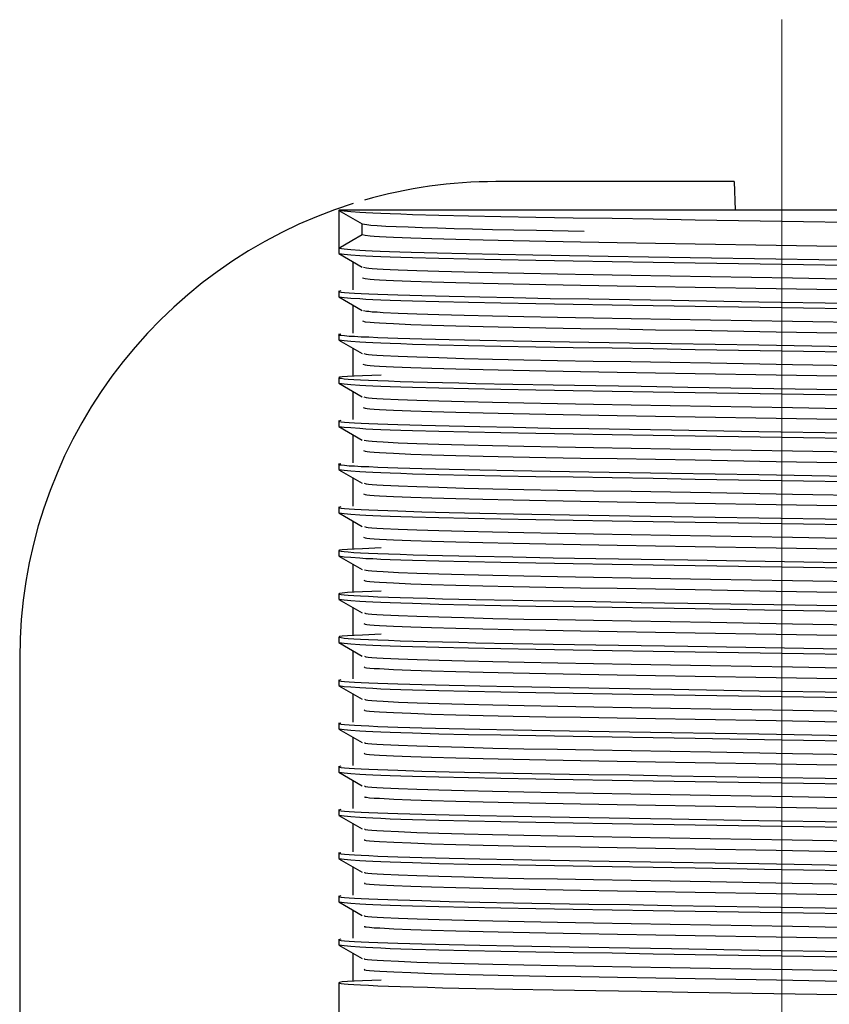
# Model space of a CAD drawing. Header units: millimetres. Extents: x 262469 to 275208, y -32539 to 9411.
# Tile 182 of 256: x 267747 to 267757, y -13714 to -13701. Entities that reach past the tile are written whole.
import ezdxf

# ---------------------------------------------------------------- set-up
doc = ezdxf.new("R2010")
doc.units = ezdxf.units.MM
doc.header["$LTSCALE"] = 100
doc.layers.add('$ IE_TELETECHNIKA', color=5, linetype='Continuous', lineweight=30)

msp = doc.modelspace()

# ---------------------------------------------------------------- linework, layer by layer
at = {"layer": '$ IE_TELETECHNIKA', "color": 7, "linetype": 'Continuous', "lineweight": 5, "ltscale": 20.32}
msp.add_line((267756.642, -13701.264), (267756.642, -13719.389), dxfattribs=at)
at = {"layer": '$ IE_TELETECHNIKA', "color": 7, "linetype": 'Continuous'}
for p, q in [((267756.017, -13703.389), (267752.892, -13703.389)), ((267756.017, -13703.389), (267756.033, -13703.764)), ((267750.83, -13703.764), (267750.83, -13704.26)), ((267762.455, -13703.764), (267750.83, -13703.764)), ((267750.831, -13703.766), (267751.138, -13703.944)), ((267751.136, -13704.083), (267751.136, -13703.943)), ((267750.83, -13704.266), (267750.83, -13704.331)), ((267750.831, -13704.333), (267751.138, -13704.511)), ((267751.017, -13704.81), (267751.017, -13704.441)), ((267750.83, -13704.827), (267750.83, -13704.898)), ((267750.831, -13704.9), (267751.138, -13705.078)), ((267751.017, -13705.377), (267751.017, -13705.008)), ((267750.83, -13705.394), (267750.83, -13705.465)), ((267750.831, -13705.467), (267751.138, -13705.645)), ((267751.017, -13705.944), (267751.017, -13705.575)), ((267750.83, -13705.961), (267750.83, -13706.032)), ((267750.831, -13706.034), (267751.138, -13706.212)), ((267751.017, -13706.511), (267751.017, -13706.142)), ((267750.83, -13706.528), (267750.83, -13706.599)), ((267750.831, -13706.601), (267751.138, -13706.779)), ((267751.017, -13707.078), (267751.017, -13706.709)), ((267750.83, -13707.095), (267750.83, -13707.166)), ((267750.831, -13707.168), (267751.138, -13707.346)), ((267751.017, -13707.645), (267751.017, -13707.275)), ((267750.83, -13707.662), (267750.83, -13707.733)), ((267750.831, -13707.735), (267751.138, -13707.912)), ((267751.017, -13708.212), (267751.017, -13707.842)), ((267750.83, -13708.229), (267750.83, -13708.3)), ((267750.831, -13708.302), (267751.138, -13708.479)), ((267751.017, -13708.779), (267751.017, -13708.409)), ((267750.83, -13708.796), (267750.83, -13708.867)), ((267750.831, -13708.869), (267751.138, -13709.046)), ((267751.017, -13709.346), (267751.017, -13708.976)), ((267750.83, -13709.363), (267750.83, -13709.434)), ((267750.831, -13709.436), (267751.138, -13709.613)), ((267751.017, -13709.913), (267751.017, -13709.543)), ((267746.642, -13709.639), (267746.642, -13720.889)), ((267750.83, -13709.93), (267750.83, -13710.001)), ((267750.831, -13710.003), (267751.138, -13710.18)), ((267751.017, -13710.48), (267751.017, -13710.11)), ((267750.83, -13710.497), (267750.83, -13710.568)), ((267750.831, -13710.57), (267751.138, -13710.747)), ((267751.017, -13711.047), (267751.017, -13710.677)), ((267750.83, -13711.064), (267750.83, -13711.135)), ((267750.831, -13711.137), (267751.138, -13711.314)), ((267751.017, -13711.614), (267751.017, -13711.244)), ((267750.83, -13711.631), (267750.83, -13711.702)), ((267750.831, -13711.704), (267751.138, -13711.881)), ((267751.017, -13712.181), (267751.017, -13711.811)), ((267750.83, -13712.198), (267750.83, -13712.269)), ((267750.831, -13712.271), (267751.138, -13712.448)), ((267751.017, -13712.748), (267751.017, -13712.378)), ((267750.83, -13712.765), (267750.83, -13712.836)), ((267750.831, -13712.838), (267751.138, -13713.015)), ((267751.017, -13713.315), (267751.017, -13712.945)), ((267750.83, -13713.332), (267750.83, -13713.403)), ((267750.831, -13713.405), (267751.138, -13713.582)), ((267751.017, -13713.882), (267751.017, -13713.512)), ((267750.83, -13713.899), (267750.83, -13719.389))]:
    msp.add_line(p, q, dxfattribs=at)
for points in [[(267750.83, -13703.764), (267750.901, -13703.773), (267750.988, -13703.782), (267751.107, -13703.79), (267751.184, -13703.795), (267751.275, -13703.799), (267751.382, -13703.804), (267751.506, -13703.809), (267751.644, -13703.813), (267751.797, -13703.818), (267752.141, -13703.827), (267752.53, -13703.836), (267752.958, -13703.845), (267753.417, -13703.853), (267753.905, -13703.862), (267754.419, -13703.87), (267754.955, -13703.879), (267755.508, -13703.888), (267756.643, -13703.906), (267757.779, -13703.924)], [(267751.136, -13703.942), (267751.196, -13703.953), (267751.25, -13703.959), (267751.333, -13703.965), (267751.445, -13703.971), (267751.582, -13703.978), (267751.741, -13703.984), (267751.922, -13703.99), (267752.124, -13703.997), (267752.345, -13704.003), (267752.586, -13704.009), (267752.847, -13704.016), (267753.127, -13704.022), (267753.424, -13704.027), (267754.051, -13704.039)], [(267750.83, -13704.26), (267751.001, -13704.161), (267751.136, -13704.083)], [(267751.136, -13704.083), (267751.174, -13704.092), (267751.242, -13704.1), (267751.296, -13704.104), (267751.366, -13704.109), (267751.45, -13704.113), (267751.547, -13704.118), (267751.777, -13704.127), (267752.05, -13704.136), (267752.366, -13704.145), (267752.723, -13704.154), (267753.118, -13704.163), (267753.545, -13704.172), (267754.002, -13704.18), (267754.484, -13704.188), (267754.987, -13704.197), (267755.505, -13704.206), (267756.569, -13704.224), (267757.635, -13704.242)], [(267750.83, -13704.26), (267750.9, -13704.269), (267750.986, -13704.278), (267751.104, -13704.286), (267751.179, -13704.291), (267751.269, -13704.295), (267751.374, -13704.3), (267751.495, -13704.304), (267751.631, -13704.309), (267751.781, -13704.313), (267752.119, -13704.323), (267752.503, -13704.332), (267752.924, -13704.34), (267753.377, -13704.349), (267753.859, -13704.357), (267754.366, -13704.365), (267754.895, -13704.374), (267755.441, -13704.383), (267756.565, -13704.401), (267757.694, -13704.419)], [(267750.83, -13704.331), (267750.901, -13704.34), (267750.988, -13704.349), (267751.107, -13704.357), (267751.184, -13704.362), (267751.275, -13704.366), (267751.382, -13704.371), (267751.506, -13704.375), (267751.644, -13704.38), (267751.797, -13704.385), (267752.141, -13704.394), (267752.53, -13704.403), (267752.958, -13704.412), (267753.417, -13704.42), (267753.905, -13704.429), (267754.419, -13704.437), (267754.955, -13704.446), (267755.508, -13704.455), (267756.643, -13704.473), (267757.779, -13704.491)], [(267751.154, -13704.511), (267751.192, -13704.519), (267751.223, -13704.523), (267751.269, -13704.528), (267751.332, -13704.532), (267751.411, -13704.537), (267751.504, -13704.541), (267751.61, -13704.546), (267751.854, -13704.555), (267752.143, -13704.564), (267752.475, -13704.574), (267752.848, -13704.583), (267753.258, -13704.591), (267753.7, -13704.6), (267754.17, -13704.608), (267754.665, -13704.616), (267755.178, -13704.625), (267755.706, -13704.634), (267756.783, -13704.653), (267757.854, -13704.671)], [(267751.14, -13704.65), (267751.175, -13704.659), (267751.242, -13704.667), (267751.296, -13704.671), (267751.366, -13704.676), (267751.45, -13704.68), (267751.547, -13704.685), (267751.777, -13704.694), (267752.05, -13704.703), (267752.366, -13704.712), (267752.723, -13704.721), (267753.118, -13704.73), (267753.545, -13704.738), (267754.002, -13704.747), (267754.484, -13704.755), (267754.987, -13704.764), (267755.505, -13704.772), (267756.569, -13704.791), (267757.635, -13704.809)], [(267750.855, -13704.821), (267750.828, -13704.829), (267750.837, -13704.834), (267750.863, -13704.838), (267750.906, -13704.842), (267750.964, -13704.847), (267751.037, -13704.851), (267751.124, -13704.856), (267751.225, -13704.86), (267751.34, -13704.865), (267751.606, -13704.875), (267751.919, -13704.884), (267752.279, -13704.893), (267752.681, -13704.902), (267753.124, -13704.911), (267753.602, -13704.92), (267754.11, -13704.928), (267754.644, -13704.937), (267755.198, -13704.946), (267756.342, -13704.964), (267757.5, -13704.983)], [(267750.83, -13704.898), (267750.901, -13704.907), (267750.988, -13704.916), (267751.107, -13704.924), (267751.184, -13704.929), (267751.275, -13704.933), (267751.382, -13704.938), (267751.506, -13704.942), (267751.644, -13704.947), (267751.797, -13704.952), (267752.141, -13704.961), (267752.53, -13704.97), (267752.958, -13704.979), (267753.417, -13704.987), (267753.905, -13704.996), (267754.419, -13705.004), (267754.955, -13705.013), (267755.508, -13705.022), (267756.643, -13705.04), (267757.779, -13705.058)], [(267751.156, -13705.078), (267751.192, -13705.086), (267751.222, -13705.09), (267751.268, -13705.095), (267751.332, -13705.099), (267751.411, -13705.104), (267751.61, -13705.113), (267751.855, -13705.122), (267752.144, -13705.131), (267752.476, -13705.141), (267752.849, -13705.15), (267753.259, -13705.158), (267753.701, -13705.167), (267754.171, -13705.175), (267754.666, -13705.183), (267755.179, -13705.192), (267755.707, -13705.201), (267756.784, -13705.22), (267757.855, -13705.238)], [(267751.143, -13705.217), (267751.176, -13705.226), (267751.241, -13705.234), (267751.295, -13705.238), (267751.366, -13705.243), (267751.45, -13705.247), (267751.548, -13705.252), (267751.777, -13705.261), (267752.05, -13705.27), (267752.366, -13705.279), (267752.723, -13705.288), (267753.118, -13705.297), (267753.545, -13705.305), (267754.002, -13705.314), (267754.485, -13705.322), (267754.987, -13705.331), (267755.505, -13705.339), (267756.569, -13705.358), (267757.636, -13705.376)], [(267750.855, -13705.388), (267750.828, -13705.396), (267750.837, -13705.401), (267750.863, -13705.405), (267750.906, -13705.409), (267750.964, -13705.414), (267751.037, -13705.418), (267751.124, -13705.423), (267751.225, -13705.427), (267751.34, -13705.432), (267751.606, -13705.441), (267751.919, -13705.451), (267752.279, -13705.46), (267752.681, -13705.469), (267753.124, -13705.478), (267753.602, -13705.487), (267754.11, -13705.495), (267754.644, -13705.504), (267755.198, -13705.513), (267756.342, -13705.531), (267757.5, -13705.55)], [(267750.83, -13705.465), (267750.901, -13705.474), (267750.988, -13705.483), (267751.107, -13705.491), (267751.184, -13705.496), (267751.275, -13705.5), (267751.382, -13705.505), (267751.506, -13705.509), (267751.644, -13705.514), (267751.797, -13705.519), (267752.141, -13705.528), (267752.53, -13705.537), (267752.958, -13705.546), (267753.417, -13705.554), (267753.905, -13705.563), (267754.419, -13705.571), (267754.955, -13705.58), (267755.508, -13705.589), (267756.643, -13705.607), (267757.779, -13705.625)], [(267751.158, -13705.645), (267751.191, -13705.653), (267751.221, -13705.657), (267751.267, -13705.662), (267751.331, -13705.666), (267751.41, -13705.671), (267751.61, -13705.68), (267751.854, -13705.689), (267752.142, -13705.698), (267752.474, -13705.707), (267752.848, -13705.716), (267753.257, -13705.725), (267753.7, -13705.734), (267754.17, -13705.742), (267754.664, -13705.75), (267755.178, -13705.759), (267755.706, -13705.768), (267756.783, -13705.787), (267757.855, -13705.805)], [(267751.146, -13705.784), (267751.176, -13705.792), (267751.202, -13705.797), (267751.24, -13705.801), (267751.295, -13705.805), (267751.365, -13705.81), (267751.45, -13705.814), (267751.548, -13705.819), (267751.777, -13705.828), (267752.05, -13705.837), (267752.366, -13705.846), (267752.723, -13705.855), (267753.118, -13705.864), (267753.546, -13705.872), (267754.003, -13705.881), (267754.485, -13705.889), (267754.987, -13705.898), (267755.505, -13705.906), (267756.569, -13705.925), (267757.636, -13705.943)], [(267751.388, -13705.926), (267751.141, -13705.936), (267751.032, -13705.941), (267750.942, -13705.946), (267750.876, -13705.951), (267750.84, -13705.956), (267750.829, -13705.96), (267750.837, -13705.965), (267750.86, -13705.969), (267750.9, -13705.974), (267750.955, -13705.979), (267751.027, -13705.984), (267751.116, -13705.989), (267751.221, -13705.994), (267751.343, -13705.999), (267751.482, -13706.004), (267751.637, -13706.01), (267751.807, -13706.015), (267751.992, -13706.02), (267752.19, -13706.025), (267752.403, -13706.03), (267752.628, -13706.035), (267753.113, -13706.045), (267753.641, -13706.054), (267754.204, -13706.064), (267754.797, -13706.073), (267755.412, -13706.083), (267757.948, -13706.124)], [(267750.83, -13706.032), (267750.901, -13706.041), (267750.988, -13706.049), (267751.107, -13706.058), (267751.184, -13706.063), (267751.275, -13706.067), (267751.382, -13706.072), (267751.506, -13706.076), (267751.644, -13706.081), (267751.797, -13706.086), (267752.141, -13706.095), (267752.53, -13706.104), (267752.958, -13706.113), (267753.417, -13706.121), (267753.905, -13706.129), (267754.419, -13706.138), (267754.955, -13706.147), (267755.508, -13706.156), (267756.643, -13706.174), (267757.779, -13706.192)], [(267751.16, -13706.212), (267751.191, -13706.22), (267751.22, -13706.224), (267751.267, -13706.229), (267751.331, -13706.233), (267751.411, -13706.238), (267751.611, -13706.247), (267751.855, -13706.256), (267752.143, -13706.265), (267752.476, -13706.274), (267752.849, -13706.283), (267753.259, -13706.292), (267753.701, -13706.301), (267754.172, -13706.309), (267754.666, -13706.317), (267755.18, -13706.326), (267755.707, -13706.335), (267756.785, -13706.354), (267757.856, -13706.372)], [(267751.149, -13706.351), (267751.176, -13706.359), (267751.201, -13706.364), (267751.239, -13706.368), (267751.295, -13706.372), (267751.365, -13706.377), (267751.45, -13706.381), (267751.548, -13706.386), (267751.777, -13706.395), (267752.05, -13706.404), (267752.366, -13706.413), (267752.723, -13706.422), (267753.118, -13706.431), (267753.546, -13706.439), (267754.003, -13706.448), (267754.485, -13706.456), (267754.987, -13706.465), (267755.506, -13706.473), (267756.569, -13706.492), (267757.636, -13706.51)], [(267750.855, -13706.522), (267750.828, -13706.53), (267750.837, -13706.535), (267750.863, -13706.539), (267750.906, -13706.543), (267750.964, -13706.548), (267751.037, -13706.552), (267751.124, -13706.557), (267751.225, -13706.561), (267751.34, -13706.566), (267751.606, -13706.575), (267751.919, -13706.585), (267752.279, -13706.594), (267752.681, -13706.603), (267753.124, -13706.612), (267753.602, -13706.621), (267754.11, -13706.629), (267754.644, -13706.638), (267755.198, -13706.647), (267756.342, -13706.665), (267757.5, -13706.684)], [(267750.83, -13706.599), (267750.901, -13706.608), (267750.988, -13706.616), (267751.107, -13706.625), (267751.184, -13706.63), (267751.275, -13706.634), (267751.382, -13706.639), (267751.506, -13706.643), (267751.644, -13706.648), (267751.797, -13706.653), (267752.141, -13706.662), (267752.53, -13706.671), (267752.958, -13706.68), (267753.417, -13706.688), (267753.905, -13706.696), (267754.419, -13706.705), (267754.955, -13706.714), (267755.508, -13706.723), (267756.643, -13706.741), (267757.779, -13706.759)], [(267751.162, -13706.779), (267751.19, -13706.787), (267751.219, -13706.791), (267751.266, -13706.795), (267751.331, -13706.8), (267751.411, -13706.804), (267751.611, -13706.814), (267751.855, -13706.823), (267752.143, -13706.832), (267752.476, -13706.841), (267752.849, -13706.85), (267753.259, -13706.859), (267753.701, -13706.868), (267754.171, -13706.876), (267754.666, -13706.884), (267755.179, -13706.893), (267755.707, -13706.902), (267756.783, -13706.921), (267757.855, -13706.939)], [(267751.152, -13706.918), (267751.176, -13706.926), (267751.2, -13706.931), (267751.239, -13706.935), (267751.294, -13706.939), (267751.365, -13706.944), (267751.45, -13706.948), (267751.548, -13706.953), (267751.777, -13706.962), (267752.05, -13706.971), (267752.366, -13706.98), (267752.723, -13706.989), (267753.118, -13706.998), (267753.546, -13707.006), (267754.003, -13707.015), (267754.485, -13707.023), (267754.987, -13707.031), (267755.506, -13707.04), (267756.57, -13707.059), (267757.636, -13707.077)], [(267750.855, -13707.089), (267750.828, -13707.097), (267750.837, -13707.102), (267750.863, -13707.106), (267750.906, -13707.11), (267750.964, -13707.115), (267751.037, -13707.119), (267751.124, -13707.124), (267751.225, -13707.128), (267751.34, -13707.133), (267751.606, -13707.142), (267751.919, -13707.152), (267752.279, -13707.161), (267752.681, -13707.17), (267753.124, -13707.179), (267753.602, -13707.187), (267754.11, -13707.196), (267754.644, -13707.205), (267755.198, -13707.214), (267756.342, -13707.232), (267757.5, -13707.251)], [(267750.83, -13707.166), (267750.901, -13707.175), (267750.988, -13707.183), (267751.107, -13707.192), (267751.184, -13707.197), (267751.275, -13707.201), (267751.382, -13707.206), (267751.506, -13707.21), (267751.644, -13707.215), (267751.797, -13707.22), (267752.141, -13707.229), (267752.53, -13707.238), (267752.958, -13707.247), (267753.417, -13707.255), (267753.905, -13707.263), (267754.419, -13707.272), (267754.955, -13707.28), (267755.508, -13707.29), (267756.643, -13707.308), (267757.779, -13707.326)], [(267751.164, -13707.346), (267751.189, -13707.354), (267751.218, -13707.358), (267751.266, -13707.362), (267751.331, -13707.367), (267751.412, -13707.371), (267751.612, -13707.381), (267751.856, -13707.39), (267752.144, -13707.399), (267752.477, -13707.408), (267752.85, -13707.417), (267753.26, -13707.426), (267753.702, -13707.435), (267754.173, -13707.443), (267754.667, -13707.451), (267755.181, -13707.46), (267755.708, -13707.469), (267756.785, -13707.488), (267757.857, -13707.506)], [(267751.154, -13707.485), (267751.176, -13707.493), (267751.199, -13707.498), (267751.238, -13707.502), (267751.293, -13707.506), (267751.365, -13707.511), (267751.548, -13707.52), (267751.776, -13707.529), (267752.049, -13707.538), (267752.365, -13707.547), (267752.722, -13707.556), (267753.117, -13707.565), (267753.545, -13707.573), (267754.002, -13707.582), (267754.484, -13707.59), (267754.986, -13707.598), (267755.505, -13707.607), (267756.569, -13707.626), (267757.636, -13707.644)], [(267750.855, -13707.656), (267750.828, -13707.664), (267750.837, -13707.668), (267750.863, -13707.673), (267750.906, -13707.677), (267750.964, -13707.682), (267751.037, -13707.686), (267751.124, -13707.691), (267751.226, -13707.695), (267751.34, -13707.7), (267751.606, -13707.709), (267751.92, -13707.719), (267752.279, -13707.728), (267752.681, -13707.737), (267753.124, -13707.746), (267753.602, -13707.754), (267754.111, -13707.763), (267754.644, -13707.772), (267755.198, -13707.781), (267756.343, -13707.799), (267757.5, -13707.818)], [(267750.83, -13707.733), (267750.901, -13707.742), (267750.988, -13707.75), (267751.107, -13707.759), (267751.184, -13707.764), (267751.275, -13707.768), (267751.382, -13707.773), (267751.506, -13707.777), (267751.644, -13707.782), (267751.797, -13707.787), (267752.141, -13707.796), (267752.53, -13707.805), (267752.958, -13707.814), (267753.417, -13707.822), (267753.905, -13707.83), (267754.419, -13707.839), (267754.955, -13707.847), (267755.508, -13707.856), (267756.643, -13707.875), (267757.779, -13707.893)], [(267751.165, -13707.913), (267751.188, -13707.921), (267751.217, -13707.925), (267751.265, -13707.929), (267751.33, -13707.934), (267751.411, -13707.938), (267751.611, -13707.948), (267751.855, -13707.957), (267752.143, -13707.966), (267752.475, -13707.975), (267752.849, -13707.984), (267753.258, -13707.993), (267753.701, -13708.001), (267754.171, -13708.01), (267754.665, -13708.018), (267755.179, -13708.027), (267755.707, -13708.036), (267756.784, -13708.055), (267757.856, -13708.073)], [(267751.156, -13708.052), (267751.175, -13708.06), (267751.198, -13708.064), (267751.237, -13708.069), (267751.293, -13708.073), (267751.364, -13708.078), (267751.548, -13708.087), (267751.776, -13708.096), (267752.049, -13708.105), (267752.365, -13708.114), (267752.722, -13708.123), (267753.117, -13708.132), (267753.545, -13708.14), (267754.002, -13708.149), (267754.484, -13708.157), (267754.987, -13708.165), (267755.505, -13708.174), (267756.569, -13708.193), (267757.636, -13708.211)], [(267751.388, -13708.193), (267751.141, -13708.204), (267751.032, -13708.209), (267750.942, -13708.214), (267750.876, -13708.219), (267750.84, -13708.223), (267750.829, -13708.228), (267750.837, -13708.233), (267750.86, -13708.237), (267750.9, -13708.242), (267750.955, -13708.247), (267751.027, -13708.252), (267751.116, -13708.257), (267751.221, -13708.262), (267751.343, -13708.267), (267751.482, -13708.272), (267751.637, -13708.277), (267751.807, -13708.283), (267751.992, -13708.288), (267752.19, -13708.293), (267752.403, -13708.298), (267752.628, -13708.303), (267753.113, -13708.313), (267753.641, -13708.322), (267754.204, -13708.331), (267754.797, -13708.341), (267755.412, -13708.351), (267757.948, -13708.392)], [(267750.83, -13708.3), (267750.901, -13708.309), (267750.988, -13708.317), (267751.107, -13708.326), (267751.184, -13708.331), (267751.275, -13708.335), (267751.382, -13708.34), (267751.506, -13708.344), (267751.644, -13708.349), (267751.797, -13708.354), (267752.141, -13708.363), (267752.53, -13708.372), (267752.958, -13708.381), (267753.417, -13708.389), (267753.905, -13708.397), (267754.419, -13708.406), (267754.955, -13708.414), (267755.508, -13708.423), (267756.643, -13708.442), (267757.779, -13708.46)], [(267751.166, -13708.48), (267751.187, -13708.488), (267751.216, -13708.492), (267751.264, -13708.496), (267751.33, -13708.501), (267751.412, -13708.505), (267751.612, -13708.515), (267751.856, -13708.524), (267752.144, -13708.533), (267752.476, -13708.542), (267752.85, -13708.551), (267753.26, -13708.56), (267753.702, -13708.568), (267754.173, -13708.577), (267754.667, -13708.585), (267755.181, -13708.594), (267755.709, -13708.603), (267756.786, -13708.621), (267757.857, -13708.64)], [(267751.158, -13708.619), (267751.175, -13708.627), (267751.197, -13708.631), (267751.236, -13708.636), (267751.293, -13708.64), (267751.365, -13708.645), (267751.548, -13708.654), (267751.776, -13708.663), (267752.048, -13708.672), (267752.365, -13708.681), (267752.722, -13708.69), (267753.117, -13708.699), (267753.545, -13708.707), (267754.002, -13708.716), (267754.484, -13708.724), (267754.987, -13708.732), (267755.505, -13708.741), (267756.569, -13708.76), (267757.636, -13708.778)], [(267751.388, -13708.76), (267751.141, -13708.771), (267751.032, -13708.776), (267750.942, -13708.781), (267750.876, -13708.786), (267750.84, -13708.79), (267750.829, -13708.795), (267750.837, -13708.8), (267750.86, -13708.804), (267750.9, -13708.809), (267750.955, -13708.814), (267751.027, -13708.819), (267751.116, -13708.824), (267751.221, -13708.829), (267751.343, -13708.834), (267751.482, -13708.839), (267751.637, -13708.844), (267751.807, -13708.85), (267751.992, -13708.855), (267752.19, -13708.86), (267752.403, -13708.865), (267752.628, -13708.87), (267753.113, -13708.88), (267753.641, -13708.889), (267754.204, -13708.898), (267754.797, -13708.908), (267755.412, -13708.918), (267757.948, -13708.959)], [(267750.83, -13708.867), (267750.901, -13708.876), (267750.988, -13708.884), (267751.107, -13708.893), (267751.184, -13708.898), (267751.275, -13708.902), (267751.382, -13708.907), (267751.506, -13708.911), (267751.644, -13708.916), (267751.797, -13708.92), (267752.141, -13708.93), (267752.53, -13708.939), (267752.958, -13708.948), (267753.417, -13708.956), (267753.905, -13708.964), (267754.419, -13708.973), (267754.955, -13708.981), (267755.508, -13708.99), (267756.643, -13709.009), (267757.779, -13709.027)], [(267751.167, -13709.046), (267751.186, -13709.055), (267751.215, -13709.059), (267751.264, -13709.063), (267751.331, -13709.068), (267751.412, -13709.072), (267751.613, -13709.082), (267751.856, -13709.091), (267752.144, -13709.1), (267752.477, -13709.109), (267752.85, -13709.118), (267753.26, -13709.127), (267753.702, -13709.135), (267754.173, -13709.144), (267754.667, -13709.152), (267755.18, -13709.161), (267755.708, -13709.17), (267756.785, -13709.188), (267757.856, -13709.207)], [(267751.16, -13709.186), (267751.174, -13709.194), (267751.196, -13709.198), (267751.235, -13709.203), (267751.292, -13709.207), (267751.365, -13709.211), (267751.549, -13709.221), (267751.777, -13709.23), (267752.048, -13709.239), (267752.365, -13709.248), (267752.722, -13709.257), (267753.117, -13709.266), (267753.545, -13709.274), (267754.002, -13709.283), (267754.484, -13709.291), (267754.987, -13709.299), (267755.505, -13709.308), (267756.569, -13709.326), (267757.636, -13709.345)], [(267751.388, -13709.327), (267751.141, -13709.338), (267751.032, -13709.343), (267750.942, -13709.348), (267750.876, -13709.353), (267750.84, -13709.357), (267750.829, -13709.362), (267750.837, -13709.366), (267750.86, -13709.371), (267750.9, -13709.376), (267750.955, -13709.381), (267751.027, -13709.386), (267751.116, -13709.391), (267751.221, -13709.396), (267751.343, -13709.401), (267751.482, -13709.406), (267751.637, -13709.411), (267751.807, -13709.417), (267751.992, -13709.422), (267752.19, -13709.427), (267752.403, -13709.432), (267752.628, -13709.437), (267753.113, -13709.447), (267753.641, -13709.456), (267754.204, -13709.465), (267754.797, -13709.475), (267755.412, -13709.485), (267757.948, -13709.526)], [(267750.83, -13709.434), (267750.901, -13709.443), (267750.988, -13709.451), (267751.107, -13709.46), (267751.184, -13709.464), (267751.275, -13709.469), (267751.382, -13709.474), (267751.506, -13709.478), (267751.644, -13709.483), (267751.797, -13709.487), (267752.141, -13709.497), (267752.53, -13709.506), (267752.958, -13709.515), (267753.417, -13709.523), (267753.905, -13709.531), (267754.419, -13709.54), (267754.955, -13709.548), (267755.508, -13709.557), (267756.643, -13709.576), (267757.779, -13709.594)], [(267751.168, -13709.613), (267751.185, -13709.622), (267751.214, -13709.626), (267751.264, -13709.63), (267751.331, -13709.635), (267751.413, -13709.639), (267751.613, -13709.649), (267751.857, -13709.658), (267752.145, -13709.667), (267752.478, -13709.676), (267752.851, -13709.685), (267753.261, -13709.694), (267753.703, -13709.702), (267754.174, -13709.711), (267754.668, -13709.719), (267755.182, -13709.728), (267755.709, -13709.737), (267756.786, -13709.755), (267757.858, -13709.774)], [(267751.162, -13709.753), (267751.173, -13709.761), (267751.195, -13709.765), (267751.235, -13709.77), (267751.292, -13709.774), (267751.365, -13709.778), (267751.549, -13709.788), (267751.777, -13709.797), (267752.048, -13709.806), (267752.365, -13709.815), (267752.723, -13709.824), (267753.117, -13709.833), (267753.545, -13709.841), (267754.002, -13709.85), (267754.484, -13709.858), (267754.987, -13709.866), (267755.506, -13709.875), (267756.57, -13709.893), (267757.637, -13709.912)], [(267750.855, -13709.924), (267750.828, -13709.932), (267750.837, -13709.936), (267750.863, -13709.941), (267750.906, -13709.945), (267750.964, -13709.949), (267751.037, -13709.954), (267751.124, -13709.959), (267751.225, -13709.963), (267751.34, -13709.968), (267751.606, -13709.977), (267751.919, -13709.987), (267752.279, -13709.996), (267752.681, -13710.005), (267753.124, -13710.014), (267753.602, -13710.022), (267754.11, -13710.031), (267754.644, -13710.039), (267755.198, -13710.048), (267756.342, -13710.067), (267757.5, -13710.086)], [(267750.83, -13710.001), (267750.901, -13710.01), (267750.988, -13710.018), (267751.107, -13710.027), (267751.184, -13710.031), (267751.275, -13710.036), (267751.382, -13710.041), (267751.506, -13710.045), (267751.644, -13710.05), (267751.797, -13710.054), (267752.141, -13710.064), (267752.53, -13710.073), (267752.958, -13710.081), (267753.417, -13710.09), (267753.905, -13710.098), (267754.419, -13710.107), (267754.955, -13710.115), (267755.508, -13710.124), (267756.643, -13710.143), (267757.779, -13710.161)], [(267751.168, -13710.18), (267751.183, -13710.189), (267751.213, -13710.193), (267751.264, -13710.197), (267751.331, -13710.202), (267751.414, -13710.206), (267751.614, -13710.216), (267751.857, -13710.225), (267752.145, -13710.234), (267752.479, -13710.243), (267752.852, -13710.252), (267753.262, -13710.261), (267753.705, -13710.269), (267754.175, -13710.278), (267754.67, -13710.286), (267755.183, -13710.295), (267755.711, -13710.304), (267756.788, -13710.322), (267757.859, -13710.341)], [(267751.163, -13710.32), (267751.172, -13710.328), (267751.194, -13710.332), (267751.234, -13710.337), (267751.292, -13710.341), (267751.365, -13710.345), (267751.549, -13710.355), (267751.777, -13710.364), (267752.048, -13710.373), (267752.365, -13710.382), (267752.723, -13710.391), (267753.117, -13710.4), (267753.545, -13710.408), (267754.002, -13710.416), (267754.485, -13710.425), (267754.987, -13710.433), (267755.506, -13710.442), (267756.57, -13710.46), (267757.637, -13710.479)], [(267750.855, -13710.491), (267750.828, -13710.499), (267750.837, -13710.503), (267750.863, -13710.508), (267750.906, -13710.512), (267750.964, -13710.516), (267751.037, -13710.521), (267751.124, -13710.525), (267751.225, -13710.53), (267751.34, -13710.535), (267751.606, -13710.544), (267751.919, -13710.554), (267752.279, -13710.563), (267752.681, -13710.572), (267753.124, -13710.581), (267753.602, -13710.589), (267754.11, -13710.598), (267754.644, -13710.606), (267755.198, -13710.615), (267756.342, -13710.634), (267757.5, -13710.653)], [(267750.83, -13710.568), (267750.901, -13710.577), (267750.988, -13710.585), (267751.107, -13710.594), (267751.184, -13710.598), (267751.275, -13710.603), (267751.382, -13710.607), (267751.506, -13710.612), (267751.644, -13710.617), (267751.797, -13710.621), (267752.141, -13710.631), (267752.53, -13710.64), (267752.958, -13710.648), (267753.417, -13710.657), (267753.905, -13710.665), (267754.419, -13710.674), (267754.955, -13710.682), (267755.508, -13710.691), (267756.643, -13710.71), (267757.779, -13710.728)], [(267751.168, -13710.747), (267751.181, -13710.756), (267751.212, -13710.76), (267751.262, -13710.764), (267751.331, -13710.769), (267751.413, -13710.773), (267751.613, -13710.782), (267751.855, -13710.792), (267752.143, -13710.801), (267752.476, -13710.81), (267752.85, -13710.819), (267753.26, -13710.828), (267753.702, -13710.836), (267754.172, -13710.845), (267754.667, -13710.853), (267755.18, -13710.862), (267755.708, -13710.871), (267756.784, -13710.889), (267757.856, -13710.908)], [(267751.164, -13710.887), (267751.171, -13710.895), (267751.193, -13710.899), (267751.234, -13710.904), (267751.292, -13710.908), (267751.365, -13710.912), (267751.549, -13710.921), (267751.777, -13710.931), (267752.048, -13710.94), (267752.365, -13710.949), (267752.723, -13710.958), (267753.118, -13710.967), (267753.545, -13710.975), (267754.003, -13710.983), (267754.485, -13710.992), (267754.988, -13711), (267755.506, -13711.009), (267756.57, -13711.027), (267757.637, -13711.046)], [(267750.855, -13711.058), (267750.828, -13711.066), (267750.837, -13711.07), (267750.863, -13711.075), (267750.906, -13711.079), (267750.964, -13711.083), (267751.037, -13711.088), (267751.124, -13711.092), (267751.225, -13711.097), (267751.34, -13711.102), (267751.606, -13711.111), (267751.919, -13711.121), (267752.279, -13711.13), (267752.681, -13711.139), (267753.124, -13711.148), (267753.602, -13711.156), (267754.11, -13711.165), (267754.644, -13711.173), (267755.198, -13711.182), (267756.342, -13711.201), (267757.5, -13711.22)], [(267750.83, -13711.135), (267750.901, -13711.144), (267750.988, -13711.152), (267751.107, -13711.161), (267751.184, -13711.165), (267751.275, -13711.17), (267751.382, -13711.174), (267751.506, -13711.179), (267751.644, -13711.184), (267751.797, -13711.188), (267752.141, -13711.198), (267752.53, -13711.207), (267752.958, -13711.215), (267753.417, -13711.224), (267753.905, -13711.232), (267754.419, -13711.241), (267754.955, -13711.249), (267755.508, -13711.258), (267756.643, -13711.277), (267757.779, -13711.295)], [(267751.168, -13711.314), (267751.18, -13711.323), (267751.211, -13711.327), (267751.262, -13711.331), (267751.331, -13711.336), (267751.414, -13711.34), (267751.613, -13711.349), (267751.855, -13711.359), (267752.143, -13711.368), (267752.476, -13711.377), (267752.849, -13711.386), (267753.259, -13711.395), (267753.7, -13711.403), (267754.17, -13711.412), (267754.664, -13711.42), (267755.177, -13711.429), (267755.704, -13711.438), (267756.78, -13711.456), (267757.851, -13711.475)], [(267751.165, -13711.454), (267751.17, -13711.462), (267751.192, -13711.466), (267751.233, -13711.471), (267751.292, -13711.475), (267751.365, -13711.479), (267751.55, -13711.488), (267751.777, -13711.498), (267752.048, -13711.507), (267752.365, -13711.516), (267752.723, -13711.525), (267753.118, -13711.534), (267753.546, -13711.542), (267754.003, -13711.55), (267754.485, -13711.559), (267754.988, -13711.567), (267755.506, -13711.576), (267756.571, -13711.594), (267757.638, -13711.613)], [(267750.855, -13711.625), (267750.828, -13711.633), (267750.837, -13711.637), (267750.863, -13711.642), (267750.906, -13711.646), (267750.964, -13711.65), (267751.037, -13711.655), (267751.124, -13711.659), (267751.225, -13711.664), (267751.34, -13711.669), (267751.606, -13711.678), (267751.919, -13711.688), (267752.279, -13711.697), (267752.681, -13711.706), (267753.124, -13711.715), (267753.602, -13711.723), (267754.11, -13711.732), (267754.644, -13711.74), (267755.198, -13711.749), (267756.342, -13711.768), (267757.5, -13711.787)], [(267750.83, -13711.702), (267750.901, -13711.71), (267750.988, -13711.719), (267751.107, -13711.728), (267751.184, -13711.732), (267751.275, -13711.737), (267751.382, -13711.741), (267751.506, -13711.746), (267751.644, -13711.751), (267751.797, -13711.755), (267752.141, -13711.765), (267752.53, -13711.774), (267752.958, -13711.782), (267753.417, -13711.791), (267753.905, -13711.799), (267754.419, -13711.808), (267754.955, -13711.816), (267755.508, -13711.825), (267756.643, -13711.844), (267757.779, -13711.862)], [(267751.168, -13711.881), (267751.178, -13711.89), (267751.21, -13711.894), (267751.262, -13711.898), (267751.331, -13711.903), (267751.415, -13711.907), (267751.614, -13711.916), (267751.855, -13711.926), (267752.143, -13711.935), (267752.476, -13711.944), (267752.849, -13711.953), (267753.258, -13711.962), (267753.7, -13711.97), (267754.17, -13711.979), (267754.664, -13711.987), (267755.176, -13711.996), (267755.703, -13712.005), (267756.779, -13712.023), (267757.85, -13712.042)], [(267751.166, -13712.021), (267751.169, -13712.029), (267751.191, -13712.033), (267751.232, -13712.037), (267751.292, -13712.042), (267751.366, -13712.046), (267751.55, -13712.055), (267751.777, -13712.065), (267752.048, -13712.074), (267752.365, -13712.083), (267752.723, -13712.092), (267753.118, -13712.101), (267753.546, -13712.109), (267754.003, -13712.117), (267754.485, -13712.126), (267754.988, -13712.134), (267755.507, -13712.143), (267756.571, -13712.161), (267757.638, -13712.18)], [(267750.855, -13712.192), (267750.828, -13712.2), (267750.837, -13712.204), (267750.863, -13712.209), (267750.906, -13712.213), (267750.964, -13712.217), (267751.037, -13712.222), (267751.124, -13712.226), (267751.225, -13712.231), (267751.34, -13712.236), (267751.606, -13712.245), (267751.919, -13712.255), (267752.279, -13712.264), (267752.681, -13712.273), (267753.124, -13712.282), (267753.602, -13712.29), (267754.11, -13712.299), (267754.644, -13712.307), (267755.198, -13712.316), (267756.342, -13712.335), (267757.5, -13712.354)], [(267750.83, -13712.269), (267750.901, -13712.277), (267750.988, -13712.286), (267751.107, -13712.295), (267751.184, -13712.299), (267751.275, -13712.304), (267751.382, -13712.308), (267751.506, -13712.313), (267751.644, -13712.318), (267751.797, -13712.322), (267752.141, -13712.332), (267752.53, -13712.341), (267752.958, -13712.349), (267753.417, -13712.358), (267753.905, -13712.366), (267754.419, -13712.374), (267754.955, -13712.383), (267755.508, -13712.392), (267756.643, -13712.411), (267757.779, -13712.429)], [(267751.168, -13712.448), (267751.166, -13712.452), (267751.177, -13712.457), (267751.21, -13712.461), (267751.262, -13712.465), (267751.332, -13712.47), (267751.416, -13712.474), (267751.615, -13712.483), (267751.856, -13712.493), (267752.144, -13712.502), (267752.477, -13712.511), (267752.851, -13712.52), (267753.26, -13712.529), (267753.701, -13712.537), (267754.172, -13712.545), (267754.665, -13712.554), (267755.178, -13712.563), (267755.705, -13712.572), (267756.781, -13712.59), (267757.852, -13712.609)], [(267751.166, -13712.588), (267751.167, -13712.596), (267751.19, -13712.6), (267751.232, -13712.604), (267751.292, -13712.609), (267751.366, -13712.613), (267751.55, -13712.622), (267751.777, -13712.632), (267752.048, -13712.641), (267752.365, -13712.65), (267752.723, -13712.659), (267753.118, -13712.668), (267753.546, -13712.676), (267754.003, -13712.684), (267754.486, -13712.693), (267754.988, -13712.701), (267755.507, -13712.71), (267756.571, -13712.728), (267757.638, -13712.747)], [(267750.855, -13712.759), (267750.828, -13712.767), (267750.837, -13712.771), (267750.863, -13712.775), (267750.906, -13712.78), (267750.964, -13712.784), (267751.037, -13712.789), (267751.124, -13712.793), (267751.225, -13712.798), (267751.34, -13712.803), (267751.606, -13712.812), (267751.919, -13712.821), (267752.279, -13712.831), (267752.681, -13712.84), (267753.124, -13712.849), (267753.602, -13712.857), (267754.11, -13712.866), (267754.644, -13712.874), (267755.198, -13712.883), (267756.342, -13712.902), (267757.5, -13712.921)], [(267750.83, -13712.836), (267750.901, -13712.844), (267750.988, -13712.853), (267751.107, -13712.862), (267751.184, -13712.866), (267751.275, -13712.871), (267751.382, -13712.875), (267751.506, -13712.88), (267751.644, -13712.885), (267751.797, -13712.889), (267752.141, -13712.899), (267752.53, -13712.908), (267752.958, -13712.916), (267753.417, -13712.925), (267753.905, -13712.933), (267754.419, -13712.941), (267754.955, -13712.95), (267755.508, -13712.959), (267756.643, -13712.978), (267757.779, -13712.996)], [(267751.167, -13713.015), (267751.164, -13713.019), (267751.175, -13713.024), (267751.209, -13713.028), (267751.263, -13713.032), (267751.333, -13713.037), (267751.417, -13713.041), (267751.615, -13713.05), (267751.857, -13713.06), (267752.145, -13713.069), (267752.478, -13713.078), (267752.851, -13713.087), (267753.261, -13713.096), (267753.702, -13713.104), (267754.173, -13713.112), (267754.666, -13713.121), (267755.179, -13713.13), (267755.706, -13713.139), (267756.782, -13713.157), (267757.853, -13713.176)], [(267751.167, -13713.155), (267751.166, -13713.163), (267751.189, -13713.167), (267751.231, -13713.171), (267751.292, -13713.176), (267751.367, -13713.18), (267751.55, -13713.189), (267751.777, -13713.199), (267752.048, -13713.208), (267752.365, -13713.217), (267752.723, -13713.226), (267753.118, -13713.235), (267753.546, -13713.243), (267754.003, -13713.251), (267754.486, -13713.26), (267754.989, -13713.268), (267755.507, -13713.277), (267756.571, -13713.295), (267757.638, -13713.314)], [(267750.855, -13713.325), (267750.828, -13713.334), (267750.837, -13713.338), (267750.863, -13713.342), (267750.906, -13713.347), (267750.964, -13713.351), (267751.037, -13713.356), (267751.124, -13713.36), (267751.225, -13713.365), (267751.34, -13713.37), (267751.606, -13713.379), (267751.919, -13713.388), (267752.279, -13713.398), (267752.681, -13713.407), (267753.124, -13713.416), (267753.602, -13713.424), (267754.11, -13713.433), (267754.644, -13713.441), (267755.198, -13713.45), (267756.342, -13713.469), (267757.5, -13713.488)], [(267750.83, -13713.403), (267750.901, -13713.411), (267750.988, -13713.42), (267751.107, -13713.429), (267751.184, -13713.433), (267751.275, -13713.438), (267751.382, -13713.442), (267751.506, -13713.447), (267751.644, -13713.452), (267751.797, -13713.456), (267752.141, -13713.465), (267752.53, -13713.475), (267752.958, -13713.483), (267753.417, -13713.492), (267753.905, -13713.5), (267754.419, -13713.508), (267754.955, -13713.517), (267755.508, -13713.526), (267756.643, -13713.545), (267757.779, -13713.563)], [(267751.166, -13713.582), (267751.162, -13713.586), (267751.173, -13713.59), (267751.208, -13713.595), (267751.262, -13713.599), (267751.333, -13713.604), (267751.416, -13713.608), (267751.614, -13713.617), (267751.855, -13713.627), (267752.143, -13713.636), (267752.477, -13713.645), (267752.85, -13713.654), (267753.259, -13713.663), (267753.701, -13713.671), (267754.171, -13713.679), (267754.665, -13713.688), (267755.178, -13713.697), (267755.705, -13713.706), (267756.781, -13713.724), (267757.852, -13713.742)], [(267751.167, -13713.722), (267751.164, -13713.73), (267751.188, -13713.734), (267751.231, -13713.738), (267751.292, -13713.743), (267751.367, -13713.747), (267751.551, -13713.756), (267751.777, -13713.765), (267752.048, -13713.775), (267752.366, -13713.784), (267752.724, -13713.793), (267753.118, -13713.802), (267753.546, -13713.81), (267754.004, -13713.818), (267754.486, -13713.826), (267754.989, -13713.835), (267755.507, -13713.844), (267756.572, -13713.862), (267757.639, -13713.881)], [(267751.388, -13713.863), (267751.141, -13713.873), (267751.032, -13713.879), (267750.942, -13713.884), (267750.876, -13713.888), (267750.84, -13713.893), (267750.829, -13713.898), (267750.837, -13713.902), (267750.86, -13713.907), (267750.9, -13713.912), (267750.955, -13713.917), (267751.027, -13713.922), (267751.116, -13713.927), (267751.221, -13713.932), (267751.343, -13713.937), (267751.482, -13713.942), (267751.637, -13713.947), (267751.807, -13713.952), (267751.992, -13713.958), (267752.19, -13713.963), (267752.403, -13713.968), (267752.628, -13713.973), (267753.113, -13713.982), (267753.641, -13713.992), (267754.204, -13714.001), (267754.797, -13714.011), (267755.412, -13714.021), (267757.948, -13714.062)]]:
    msp.add_lwpolyline(points, dxfattribs=at)
for start, end in [(90, 106.032), (107.4576, 180)]:
    msp.add_arc((267752.892, -13709.639), 6.25, start, end, dxfattribs=at)

doc.saveas('drawing.dxf')
